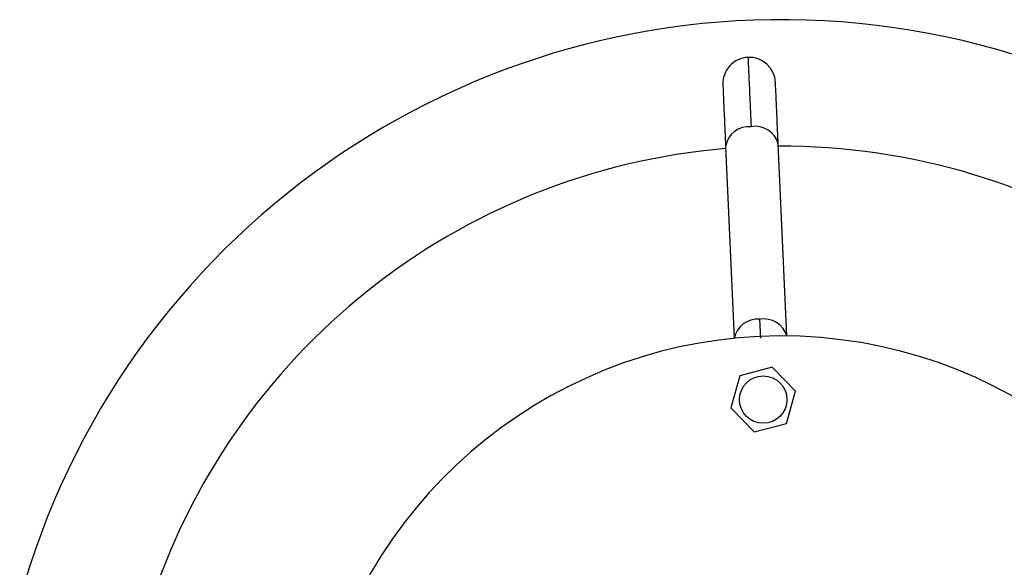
# Model space of a CAD drawing. Header units: millimetres. Extents: x 142 to 1148, y 353 to 845.
# Tile 76 of 139: x 605 to 615, y 840 to 845. Entities that reach past the tile are written whole.
import ezdxf

# ---------------------------------------------------------------- set-up
doc = ezdxf.new("R2010")
doc.units = ezdxf.units.MM

msp = doc.modelspace()

# ---------------------------------------------------------------- linework, layer by layer
at = {"color": 7, "linetype": 'Continuous', "lineweight": 25}
for p, q in [((612.0808, 843.9057), (612.1616, 842.0863)), ((612.6611, 842.1085), (612.5803, 843.9279)), ((612.5223, 841.811), (612.215, 841.7313)), ((612.7451, 841.5847), (612.5223, 841.811)), ((612.215, 841.7313), (612.1304, 841.4252)), ((612.6605, 841.2787), (612.7451, 841.5847)), ((612.1304, 841.4252), (612.3531, 841.1989)), ((612.3531, 841.1989), (612.6605, 841.2787))]:
    msp.add_line(p, q, dxfattribs=at)
at = {"color": 8, "linetype": 'Continuous', "lineweight": 25}
msp.add_line((612.4039, 842.2668), (612.4119, 842.0869), dxfattribs=at)
at = {"color": 7, "linetype": 'Continuous', "lineweight": 25}
msp.add_circle((612.4377, 841.505), 0.225, dxfattribs=at)
for centre, radius, start, end in [((612.6109, 837.6088), 7.5, 287.81244, 164.54504), ((612.3045, 844.502), 0.25, 92.54504, 182.56402), ((612.3045, 844.502), 0.25, 2.56402, 92.54504), ((612.6109, 837.6088), 6.3, 94.81928, 162.2708), ((612.6109, 837.6088), 6.3, 22.81928, 90.2708), ((612.6109, 837.6088), 4.5, 294.11887, 164.54504)]:
    msp.add_arc(centre, radius, start, end, dxfattribs=at)
at = {"color": 8, "linetype": 'Continuous', "lineweight": 25}
for centre, radius, start, end in [((612.3013, 843.8713), 0.2232, 84.49557, 171.12329), ((612.3637, 843.874), 0.2232, 13.96679, 100.59451), ((612.3835, 842.0416), 0.2261, 84.82315, 168.58697), ((612.4442, 842.0443), 0.2261, 16.50312, 100.26694)]:
    msp.add_arc(centre, radius, start, end, dxfattribs=at)
at = {"color": 7, "linetype": 'Continuous', "lineweight": 25}
for points, knots in [([(612.2934, 844.7518), (612.2938, 844.7436), (612.2945, 844.7271), (612.3005, 844.5925), (612.3096, 844.3872), (612.3184, 844.1907), (612.3227, 844.0934)], [0, 0, 0, 0, 0.247575, 0.5, 0.752425, 1, 1, 1, 1]), ([(612.0548, 844.4909), (612.0549, 844.4883), (612.0551, 844.4842), (612.0562, 844.4576), (612.0575, 844.4287), (612.0591, 844.3931), (612.062, 844.3285), (612.0655, 844.2484), (612.0701, 844.1459), (612.0744, 844.0491), (612.0784, 843.9588), (612.0808, 843.9057)], [0, 0, 0, 0, 0.149343, 0.241836, 0.321202, 0.402763, 0.484426, 0.683075, 0.747462, 0.851674, 1, 1, 1, 1]), ([(612.5803, 843.9279), (612.5764, 844.0144), (612.5687, 844.189), (612.5606, 844.3716), (612.5552, 844.4912), (612.5546, 844.5059), (612.5543, 844.5131)], [0, 0, 0, 0, 0.247575, 0.5, 0.752425, 1, 1, 1, 1])]:
    msp.add_open_spline(points, degree=3, knots=knots, dxfattribs=at)

doc.saveas('drawing.dxf')
